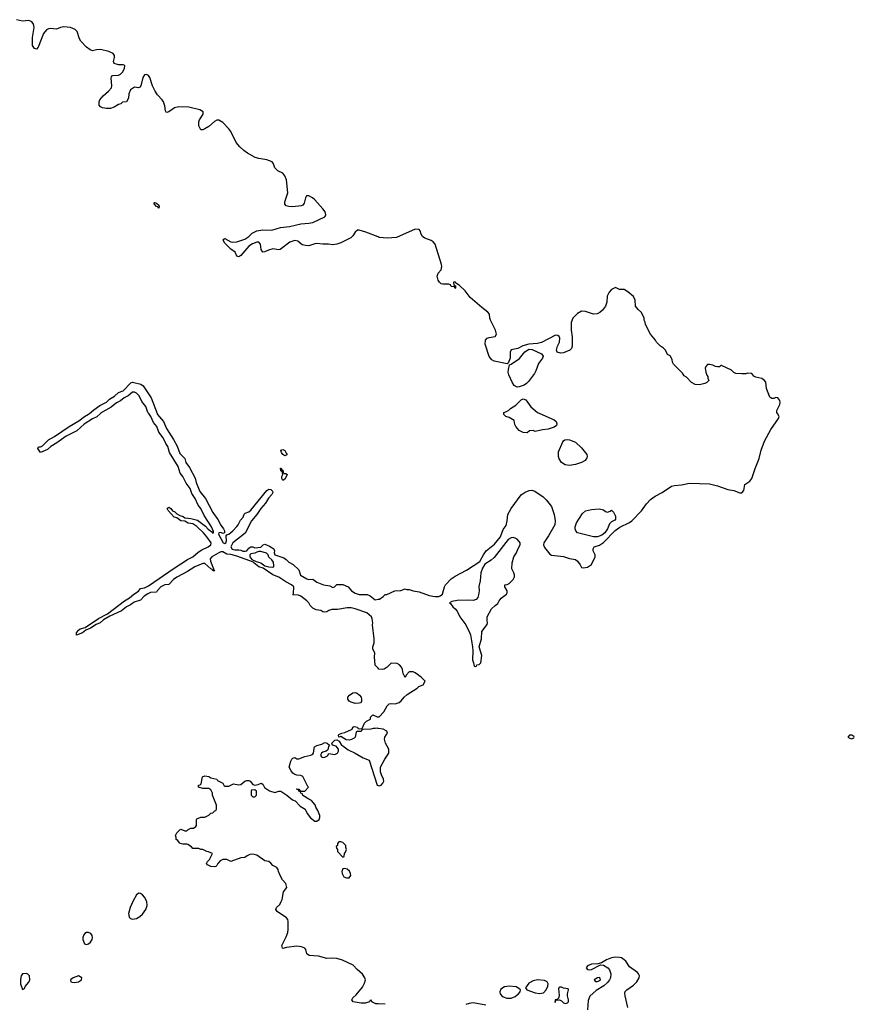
# Model space of a CAD drawing. Header units: inches. Extents: x 2221774 to 2440637, y 201306 to 357559.
# Tile 41 of 245: x 2296423 to 2304754, y 224105 to 233928. Entities that reach past the tile are written whole.
import ezdxf

# ---------------------------------------------------------------- set-up
doc = ezdxf.new("R2010")
doc.units = ezdxf.units.IN
doc.header["$MEASUREMENT"] = 0
for name, color, linetype in [('C2292', 7, 'Continuous'), ('C2293', 7, 'Continuous'), ('C3202', 7, 'Continuous'), ('C3203', 7, 'Continuous')]:
    doc.layers.add(name, color=color, linetype=linetype)

msp = doc.modelspace()

# ---------------------------------------------------------------- linework, layer by layer
at = {"layer": 'C2292', "color": 5, "elevation": 20}
for points in [[(2297228.6, 230000), (2297193.1, 229966.9), (2297150, 229947.6), (2297067, 229893), (2296993, 229827), (2296886.9, 229773.1), (2296794.3, 229705.7), (2296734, 229670), (2296699.6, 229640.4), (2296630, 229609.2), (2296604.2, 229650), (2296610, 229666), (2296630, 229667.3), (2296650, 229678), (2296710, 229738), (2296770, 229768.2), (2296915.1, 229870), (2297013, 229927), (2297069.8, 229970.2), (2297110, 229992.2), (2297119.2, 230000)], [(2300000, 227458), (2299970, 227488), (2299964, 227570), (2299968.4, 227608.4), (2299948.7, 227650), (2299949, 227670), (2299962, 227710), (2299962, 227750), (2299944, 227890), (2299948.7, 227910), (2299942, 227950), (2299934, 227970), (2299889.5, 228009.5), (2299770, 228051.8), (2299730, 228059.3), (2299690, 228061.2), (2299595.9, 228044.1), (2299537.3, 228042.7), (2299507.1, 228032.9), (2299490, 228022), (2299470, 228018), (2299450, 228022), (2299430, 228034), (2299381.2, 228041.2), (2299350, 228058), (2299323.1, 228083.1), (2299308.7, 228110), (2299288.7, 228130), (2299230, 228178), (2299207.3, 228187.3), (2299149.3, 228189.3), (2299156.4, 228203.6), (2299159.3, 228270), (2299136, 228290), (2299078.4, 228318.4), (2299010, 228366.6), (2298948.9, 228388.9), (2298854.7, 228454.7), (2298810, 228469.7), (2298759.3, 228510), (2298756.6, 228516.6), (2298590, 228576.4), (2298530, 228592.3), (2298490, 228596), (2298450, 228619.6), (2298430, 228618), (2298410.8, 228610), (2298341.6, 228570), (2298324.6, 228550), (2298326, 228526), (2298358, 228450), (2298359.1, 228440.9), (2298354, 228434), (2298366, 228434), (2298370, 228428.7), (2298350, 228429.6), (2298343.3, 228443.3), (2298330, 228449.6), (2298270, 228502.4), (2298250, 228503), (2298170.7, 228470), (2298097.6, 228422.4), (2297990, 228366.2), (2297958, 228342), (2297910, 228294.3), (2297870, 228289.8), (2297830.4, 228270), (2297796.5, 228230), (2297790, 228216), (2297730, 228213.3), (2297700.3, 228199.7), (2297663.7, 228176.3), (2297630, 228136.3), (2297564.6, 228115.4), (2297530, 228091.3), (2297489.2, 228070.8), (2297439.1, 228030), (2297321.2, 227978.8), (2297260.7, 227939.3), (2297224.9, 227910), (2297184.6, 227895.4), (2297130, 227857.6), (2297083.9, 227836.1), (2297050, 227812), (2296989.1, 227789.1), (2296989.6, 227810), (2297010, 227838), (2297026, 227850), (2297076.6, 227863.4), (2297210, 227952.9), (2297298, 228002), (2297469.1, 228130.9), (2297519.3, 228160.7), (2297562.4, 228197.6), (2297610, 228226.7), (2297630, 228254), (2297670, 228260.9), (2297710, 228280.3), (2297963.1, 228456.9), (2298097.6, 228542.4), (2298150.7, 228569.3), (2298203.9, 228616.1), (2298239.4, 228640.6), (2298302.7, 228670), (2298329.3, 228690), (2298333.2, 228710), (2298289.3, 228770), (2298256, 228810), (2298191.1, 228871.1), (2298150, 228897), (2298105.1, 228905.1), (2298070, 228926), (2298029.7, 228929.7), (2297990, 228957.2), (2297966.3, 228966.3), (2297905.2, 229030), (2297895.3, 229050), (2297901.2, 229058.8), (2297910, 229064.7), (2297930, 229050.7), (2297947.3, 229027.3), (2297970, 229018), (2297990, 228999.1), (2298021.7, 228981.7), (2298056, 228970), (2298070, 228958.8), (2298132.2, 228952.2), (2298196.5, 228936.5), (2298276, 228876), (2298304.8, 228844.8), (2298339.9, 228819.9), (2298350, 228806), (2298358, 228810), (2298356.5, 228823.5), (2298338, 228870), (2298262.7, 228982.7), (2298232.3, 229050), (2298205.3, 229085.3), (2298176, 229150), (2298140.9, 229200.9), (2298124.7, 229250), (2298085.6, 229305.6), (2298050, 229369.3), (2298023.8, 229403.8), (2298006.3, 229470), (2297919.6, 229610), (2297900.5, 229670), (2297880.3, 229700.3), (2297855.3, 229755.3), (2297812.1, 229812.1), (2297793, 229870), (2297757.6, 229910), (2297733.3, 229970), (2297710.5, 230000)], [(2297795.5, 230000), (2297799.5, 229990), (2297857.8, 229917.8), (2297889.2, 229849.2), (2297959.1, 229739.1), (2297993.9, 229673.9), (2298021.8, 229601.8), (2298071.7, 229551.7), (2298082.6, 229510), (2298119.2, 229459.2), (2298174.7, 229354.7), (2298183.2, 229310), (2298221.2, 229221.2), (2298276.9, 229150), (2298352, 229010), (2298400.5, 228940.5), (2298430, 228884), (2298458.4, 228850), (2298466, 228830), (2298466, 228810), (2298450, 228802), (2298430, 228812.7), (2298414, 228810), (2298411, 228809), (2298406, 228794), (2298453.4, 228710), (2298470, 228701.7), (2298481.6, 228710), (2298488, 228730), (2298482.4, 228777.6), (2298491.5, 228788.5), (2298510, 228795.8), (2298551.5, 228828.5), (2298590, 228870.6), (2298605.1, 228890), (2298626.2, 228933.8), (2298654, 228966), (2298665.1, 228994.9), (2298674.2, 229005.8), (2298710, 229019.5), (2298730, 229036.4), (2298890, 229230.5), (2298910, 229243), (2298930, 229240.7), (2298945.2, 229225.2), (2298948, 229210), (2298941.3, 229190), (2298907.1, 229152.9), (2298876, 229104), (2298829.2, 229050.8), (2298788.7, 228990), (2298736, 228930), (2298674.9, 228805.1), (2298550, 228709.4), (2298530.4, 228670), (2298545.1, 228645.1), (2298570, 228638.7), (2298610, 228638.9), (2298630, 228635.6), (2298650, 228626), (2298674.5, 228625.5), (2298690, 228630.4), (2298710, 228656.3), (2298730, 228667.3), (2298750, 228667.3), (2298770, 228658.8), (2298830, 228664), (2298852.7, 228687.3), (2298870, 228694.8), (2298915.8, 228675.8), (2298960.7, 228650), (2298967.3, 228630), (2298962.8, 228610), (2298968.1, 228588.1), (2299059.5, 228559.5), (2299083.4, 228543.4), (2299110, 228517.1), (2299153.1, 228493.1), (2299210, 228441), (2299226.4, 228386.4), (2299290, 228351), (2299310, 228342.8), (2299350, 228344.7), (2299390, 228318), (2299454, 228290), (2299519.6, 228279.6), (2299550, 228264.7), (2299566, 228270), (2299590, 228294), (2299650, 228292), (2299702, 228270), (2299736, 228230), (2299770, 228205.5), (2299810, 228193.4), (2299890, 228194.8), (2299921.1, 228181.1), (2299970, 228141), (2300000, 228145.3)], [(2300000, 226857.3), (2299990, 226859), (2299970, 226855.3), (2299950, 226858), (2299928.9, 226848.9), (2299850, 226846), (2299838, 226842), (2299830, 226828), (2299790, 226828), (2299781, 226819), (2299771.3, 226770), (2299761.4, 226758.6), (2299734.6, 226745.4), (2299710, 226739.5), (2299682, 226742), (2299630, 226775.3), (2299608.4, 226768.4), (2299604, 226790), (2299610, 226798), (2299638, 226810), (2299670, 226817.6), (2299734.8, 226845.2), (2299742, 226850), (2299749, 226871), (2299763.1, 226876.9), (2299794, 226870), (2299798, 226858), (2299810, 226854), (2299842, 226858), (2299866, 226910), (2299886, 226930), (2299926, 226950), (2299926, 226970), (2299947.3, 226992.7), (2299990, 226972), (2300000, 226972)], [(2300000, 224108.7), (2299978, 224110), (2299938, 224130), (2299930, 224146), (2299918, 224142), (2299914, 224130), (2299870, 224116), (2299830, 224116.2), (2299750, 224129.6), (2299737.2, 224150), (2299749.4, 224170), (2299781, 224199), (2299844, 224276), (2299865.6, 224314.4), (2299873.3, 224350), (2299869.6, 224370), (2299845.9, 224405.9), (2299790, 224451.3), (2299750, 224496.3), (2299644.8, 224544.8), (2299590, 224561.7), (2299550, 224565.7), (2299490, 224562.6), (2299405.9, 224585.9), (2299311.8, 224591.8), (2299289.5, 224609.5), (2299279.3, 224650), (2299270, 224664), (2299236.6, 224676.6), (2299190, 224684.5), (2299087.1, 224672.9), (2299050, 224662), (2299044.7, 224664.7), (2299040.9, 224690), (2299083.3, 224776.7), (2299099.7, 224820.3), (2299104.2, 224850), (2299102.9, 224930), (2299098, 224950), (2299086.6, 224966.6), (2298991.8, 225030), (2298980.7, 225050), (2298987, 225070), (2299018, 225102), (2299033.3, 225130), (2299041.3, 225150), (2299054.8, 225225.2), (2299088.7, 225270), (2299079, 225310), (2299047.2, 225347.2), (2299021.2, 225390), (2299006, 225430), (2299004, 225450), (2298989.4, 225469.4), (2298949.6, 225489.6), (2298930, 225514), (2298910, 225529.2), (2298870, 225537.2), (2298790, 225594), (2298750, 225601.2), (2298721.4, 225598.6), (2298693.7, 225586.3), (2298670, 225569.3), (2298630, 225566), (2298530, 225528), (2298490, 225548), (2298450, 225548), (2298425.4, 225534.6), (2298402, 225510), (2298392, 225490), (2298379.8, 225480.2), (2298370, 225475.3), (2298330, 225479), (2298296.4, 225496.4), (2298286, 225510), (2298298, 225530), (2298318, 225550), (2298346, 225610), (2298307.3, 225627.3), (2298290, 225628), (2298250, 225648), (2298230, 225648.7), (2298210, 225658), (2298150, 225658), (2298137.2, 225677.2), (2298100.2, 225700.2), (2298090, 225704), (2298050, 225702), (2298026, 225710), (2298016.4, 225716.4), (2298000.4, 225740.4), (2297986, 225750), (2297986, 225770), (2297978, 225790), (2297990, 225814), (2298026, 225850), (2298031.6, 225851.6), (2298070, 225834), (2298090, 225834), (2298106, 225850), (2298130, 225862), (2298156.4, 225863.6), (2298182, 225878), (2298186, 225890), (2298186, 225950), (2298190, 225954), (2298230, 225972), (2298270, 225972), (2298310, 225992), (2298330, 226012), (2298350, 226014), (2298370, 226034), (2298382, 226038), (2298386, 226050), (2298386, 226090), (2298348, 226190), (2298348, 226210), (2298330, 226246), (2298310, 226258), (2298250, 226258), (2298206, 226270), (2298206, 226290), (2298224, 226296), (2298234, 226306), (2298246.6, 226373.4), (2298270, 226384.7), (2298310, 226376), (2298330, 226364.7), (2298390, 226351), (2298398, 226338), (2298451.1, 226311.1), (2298464.7, 226284.7), (2298470, 226282), (2298510, 226282), (2298556.4, 226303.6), (2298610, 226296), (2298630, 226298), (2298668.7, 226330), (2298690, 226337.3), (2298710, 226336), (2298722, 226330), (2298750, 226298), (2298770, 226290.8), (2298803.2, 226296.8), (2298834, 226310), (2298850, 226302), (2298866.4, 226266.4), (2298915.3, 226235.3), (2298970, 226218.8), (2299010, 226230.7), (2299030, 226230.7), (2299090.6, 226190.6), (2299144.5, 226144.5), (2299173.7, 226133.7), (2299223, 226083), (2299270.8, 226050), (2299290.8, 226010), (2299325.3, 225965.3), (2299370, 225933), (2299390, 225930.6), (2299413.2, 225950), (2299419.3, 225970), (2299419, 225990), (2299399, 226039), (2299378, 226070), (2299373.6, 226093.6), (2299337.2, 226137.2), (2299308, 226150), (2299249.1, 226189.1), (2299246, 226206), (2299228, 226210), (2299226, 226226), (2299208, 226230), (2299206, 226246), (2299186, 226250), (2299190, 226254), (2299210, 226252), (2299218, 226238), (2299232.7, 226232.7), (2299270, 226232), (2299306, 226270), (2299298, 226278), (2299250, 226379), (2299230, 226389), (2299190, 226389.2), (2299170, 226397.2), (2299149.5, 226409.5), (2299132.5, 226432.5), (2299114, 226470), (2299130, 226532), (2299139, 226550), (2299150, 226561), (2299170, 226566), (2299190, 226554), (2299210, 226553.4), (2299270, 226576.3), (2299328, 226590), (2299350, 226601), (2299357.2, 226610), (2299361.5, 226658.5), (2299367, 226673), (2299390, 226687.3), (2299440.2, 226699.8), (2299470, 226716), (2299492, 226710), (2299514, 226690), (2299504.7, 226675.3), (2299497.3, 226642.7), (2299482, 226630), (2299450, 226620.9), (2299434.8, 226610), (2299426, 226590), (2299434.8, 226574.8), (2299448.2, 226568.2), (2299470, 226570.7), (2299494.7, 226585.3), (2299510, 226606), (2299570, 226596.3), (2299596, 226610), (2299605.2, 226630), (2299604, 226650), (2299580.4, 226680.4), (2299546, 226690), (2299538, 226710), (2299570, 226741), (2299590, 226742), (2299611.1, 226731.1), (2299634, 226690), (2299650, 226684.7), (2299702.5, 226642.5), (2299770.4, 226610.4), (2299850, 226562.8), (2299910, 226542), (2299990, 226292), (2300000, 226289)]]:
    msp.add_lwpolyline(points, dxfattribs=at)
at = {"layer": 'C2292', "color": 5}
for points, elevation in [([(2299070, 229578), (2299048.9, 229588.9), (2299035.3, 229610), (2299030, 229632), (2299050, 229641), (2299070, 229631.3), (2299082, 229602), (2299092, 229590), (2299090, 229586)], 20), ([(2299050, 229329.2), (2299039, 229350), (2299039, 229370), (2299048, 229390), (2299047.3, 229407.3), (2299042, 229422), (2299030, 229426), (2299026, 229454), (2299032.7, 229452.7), (2299038, 229438), (2299050, 229434), (2299052, 229412), (2299062, 229402), (2299079.6, 229399.6), (2299091.3, 229391.3), (2299073.7, 229346.3)], 20), ([(2298830, 228620.9), (2298810, 228620.9), (2298790, 228617.2), (2298770, 228605.6), (2298730, 228598.4), (2298720.5, 228590), (2298719.5, 228570), (2298741.4, 228541.4), (2298783.4, 228523.4), (2298830.2, 228510.2), (2298870, 228480.4), (2298910, 228470.3), (2298950, 228466.7), (2298959, 228470), (2298961.2, 228478.8), (2298954.9, 228514.9), (2298938.7, 228538.7), (2298910, 228565.2), (2298902.7, 228590), (2298887.2, 228607.2)], 20), ([(2299770, 227107), (2299730, 227118), (2299713.2, 227130), (2299697.2, 227150), (2299699, 227170), (2299714, 227190), (2299747, 227213), (2299770, 227214), (2299790, 227207.3), (2299816, 227190), (2299831, 227170), (2299836, 227150), (2299835.3, 227124.7), (2299826, 227114), (2299810, 227109)], 20), ([(2298770, 226246), (2298738, 226242), (2298734, 226230), (2298734, 226190), (2298750, 226174), (2298770, 226174), (2298786, 226190), (2298786, 226230)], 20), ([(2299630, 225726), (2299610, 225726), (2299594, 225710), (2299594, 225690), (2299582, 225678), (2299583.6, 225663.6), (2299594, 225650), (2299594, 225630), (2299650, 225574), (2299662, 225578), (2299666, 225610), (2299676.4, 225623.6), (2299686, 225650), (2299678, 225670), (2299678, 225690), (2299650, 225718)], 20), ([(2299670, 225459), (2299650, 225455.3), (2299638.8, 225430), (2299642.8, 225410), (2299658, 225378), (2299685.8, 225365.8), (2299710, 225367.7), (2299729.2, 225390), (2299726, 225410), (2299714.5, 225434.5), (2299690, 225454)], 20), ([(2297611.9, 225211.9), (2297590, 225196), (2297552.2, 225130), (2297526, 225070), (2297510.4, 225010), (2297515.2, 224975.2), (2297530, 224960.7), (2297550, 224955.5), (2297590, 224962.4), (2297620.7, 224979.3), (2297650, 225003.8), (2297683, 225050), (2297695.8, 225090), (2297691.2, 225130), (2297670, 225172.3), (2297650, 225197), (2297630, 225209.4)], 40), ([(2297110, 224821.2), (2297090, 224821.2), (2297071.3, 224810), (2297063.4, 224796.6), (2297054, 224770), (2297054, 224750), (2297070, 224706.8), (2297090, 224702.8), (2297110, 224707.3), (2297130, 224726), (2297145.2, 224750), (2297149.2, 224770), (2297145.2, 224790), (2297131.5, 224811.5)], 40), ([(2296490, 224412.7), (2296450, 224408.7), (2296438.8, 224390), (2296430.9, 224350.9), (2296431.1, 224308.9), (2296450, 224251.3), (2296470, 224262), (2296478, 224282), (2296513.4, 224326.6), (2296522.7, 224350), (2296519, 224390), (2296505.6, 224405.6)], 40), ([(2297010, 224389.3), (2296958, 224370), (2296931.3, 224350), (2296932, 224330), (2296945.2, 224325.2), (2296970, 224322), (2297010, 224328.2), (2297041.2, 224350), (2297044, 224370)], 40)]:
    msp.add_lwpolyline(points, close=True, dxfattribs=dict(at, elevation=elevation))
at = {"layer": 'C2293', "color": 5, "elevation": 20}
for points in [[(2300000, 231760.5), (2299877, 231810), (2299812.1, 231827.9), (2299793.3, 231826.7), (2299770.4, 231810), (2299747.5, 231772.5), (2299726.8, 231753.2), (2299630, 231702), (2299587.9, 231687.9), (2299550, 231683.5), (2299506, 231690), (2299450, 231687.6), (2299386, 231694), (2299370, 231692.8), (2299310, 231673.3), (2299274.3, 231674.3), (2299243.1, 231683.1), (2299199.8, 231719.8), (2299170, 231725.7), (2299120.5, 231710), (2299023.4, 231636.6), (2299008.1, 231631.9), (2298950, 231641.6), (2298906, 231630), (2298870, 231612), (2298850, 231609.3), (2298834, 231634), (2298827, 231690), (2298810, 231709.4), (2298790, 231709.6), (2298747.6, 231692.4), (2298710, 231667.3), (2298630, 231574), (2298610, 231562), (2298590, 231568.7), (2298574, 231610), (2298530, 231639), (2298470, 231698), (2298455.3, 231730), (2298460.2, 231739.8), (2298470, 231744.7), (2298530.6, 231710.6), (2298547.3, 231707.3), (2298590, 231710.5), (2298670, 231738), (2298710, 231765.5), (2298742.7, 231797.3), (2298790, 231822.4), (2298850, 231830.3), (2298938, 231830), (2299025.9, 231854.1), (2299115.2, 231864.8), (2299230, 231892.8), (2299310, 231897.6), (2299350, 231906.2), (2299470, 231961.3), (2299476.9, 231970), (2299477.2, 231982.8), (2299470.6, 232010), (2299450, 232040.9), (2299369.8, 232130), (2299346.6, 232150), (2299308.2, 232171.8), (2299286, 232170), (2299274.9, 232150), (2299263.7, 232096.3), (2299250, 232078.7), (2299234, 232070), (2299150, 232062.2), (2299110, 232063), (2299084, 232070), (2299070, 232088.7), (2299067.8, 232110), (2299098.6, 232201.4), (2299086.4, 232330), (2299070.7, 232370), (2299050, 232398.5), (2299001, 232421), (2298979.3, 232439.3), (2298970.6, 232450.6), (2298957.4, 232490), (2298942, 232510), (2298889.4, 232530), (2298810, 232542.5), (2298774.4, 232554.4), (2298696.8, 232596.8), (2298661.8, 232621.8), (2298620.1, 232660.1), (2298583.5, 232703.5), (2298530, 232813.7), (2298510, 232840.4), (2298450, 232902.2), (2298410, 232927.2), (2298390, 232924.7), (2298367.7, 232912.3), (2298310, 232863.7), (2298270, 232838), (2298250, 232829.2), (2298229.5, 232829.5), (2298209.6, 232869.6), (2298209.6, 232910), (2298216.2, 232930), (2298253.5, 232986.5), (2298254.8, 233010), (2298222, 233030), (2298110, 233056.3), (2298010, 233058.2), (2297967.3, 233050), (2297910, 233009), (2297890, 233002), (2297884.7, 233004.7), (2297878, 233018), (2297871.3, 233070), (2297858.5, 233110), (2297846.3, 233130), (2297798.5, 233178.5), (2297774.3, 233214.3), (2297747.3, 233267.2), (2297722.4, 233350), (2297710, 233371.1), (2297690, 233381.6), (2297670, 233377), (2297650.6, 233350), (2297631.3, 233270), (2297623.6, 233256.4), (2297610, 233248), (2297570, 233254), (2297527.7, 233230), (2297510.8, 233190), (2297510, 233146), (2297490, 233108), (2297450, 233106), (2297431.6, 233088.4), (2297410, 233082), (2297365.4, 233054.6), (2297330, 233042), (2297290, 233042), (2297250, 233048.7), (2297230, 233058), (2297216.4, 233076.4), (2297215.3, 233110), (2297224, 233130), (2297255.3, 233170), (2297310, 233214.8), (2297338.4, 233250), (2297342.9, 233270), (2297336.5, 233343.5), (2297340.2, 233359.8), (2297350, 233371.3), (2297410, 233375.5), (2297430, 233383.8), (2297450, 233404.9), (2297470, 233441), (2297472.3, 233470), (2297457, 233477), (2297410, 233479.3), (2297366, 233490), (2297358, 233510), (2297369.3, 233550), (2297369.3, 233570), (2297354.5, 233590), (2297313.2, 233610), (2297230, 233629.3), (2297190, 233629.2), (2297150, 233619), (2297126.3, 233626.3), (2297090, 233654), (2297034.2, 233714.2), (2297018.6, 233738.6), (2296996, 233810), (2296977.2, 233830), (2296930, 233849.6), (2296863.9, 233856.1), (2296828.7, 233851.3), (2296790, 233835.1), (2296730, 233840.9), (2296710, 233838), (2296690, 233826.6), (2296661.6, 233790), (2296606.4, 233653.6), (2296590, 233635.3), (2296570, 233642), (2296549.3, 233670), (2296551.9, 233751.9), (2296566, 233850), (2296563, 233870), (2296556.9, 233890), (2296545.4, 233905.4), (2296530, 233915.1), (2296510, 233919.1), (2296450, 233915), (2296390, 233928.3)], [(2297119.2, 230000), (2297162.9, 230037.1), (2297222, 230078), (2297290, 230112.2), (2297318.9, 230141.1), (2297370, 230170.5), (2297410, 230208.5), (2297455.5, 230224.5), (2297533.8, 230306.2), (2297550, 230313.4), (2297631.6, 230291.6), (2297656.1, 230276.1), (2297733.9, 230153.9), (2297795.5, 230000)], [(2297710.5, 230000), (2297702.9, 230010), (2297681.3, 230070), (2297640.6, 230120.6), (2297615.8, 230175.8), (2297590, 230202.4), (2297570, 230211.5), (2297549.1, 230210.9), (2297504.4, 230175.6), (2297465.3, 230154.7), (2297430, 230125.1), (2297390, 230105.6), (2297337.2, 230062.8), (2297230, 230001.3), (2297228.6, 230000)]]:
    msp.add_lwpolyline(points, dxfattribs=at)
msp.add_lwpolyline([(2297810, 232049.5), (2297801.2, 232061.2), (2297790, 232064.5), (2297763.7, 232090), (2297762.7, 232097.3), (2297770, 232104.7), (2297790, 232096.3), (2297810, 232078.8), (2297815.9, 232064.1)], close=True, dxfattribs=at)
at = {"layer": 'C3202', "color": 5, "elevation": 20}
for points in [[(2300000, 228145.3), (2300012.9, 228147.1), (2300050, 228172), (2300070, 228192), (2300087.3, 228192.7), (2300166, 228230), (2300227.3, 228232.7), (2300270, 228251.3), (2300284.7, 228244.7), (2300310, 228244.7), (2300350, 228231), (2300410, 228218.8), (2300510, 228182), (2300566.3, 228173.7), (2300605.6, 228174.4), (2300621.2, 228178.8), (2300643.2, 228196.8), (2300664.7, 228270), (2300674.7, 228290), (2300729.8, 228350.2), (2300770, 228377.6), (2300883.8, 228436.2), (2301016.6, 228523.4), (2301052, 228590), (2301079.5, 228630), (2301162.8, 228697.2), (2301222.7, 228770), (2301250, 228842), (2301279.5, 228880.5), (2301289.4, 228930), (2301294.5, 228990), (2301329.5, 229050), (2301430, 229187.7), (2301470, 229215.5), (2301510, 229230.6), (2301534, 229234), (2301564.5, 229224.5), (2301648, 229168), (2301679.3, 229139.3), (2301730.4, 229070.4), (2301757.1, 228990), (2301768, 228930), (2301764, 228890), (2301701.4, 228778.6), (2301656, 228710), (2301651, 228690), (2301661.4, 228661.4), (2301715.3, 228595.3), (2301730, 228586.8), (2301850.9, 228570.9), (2301910, 228551), (2301930.7, 228550.7), (2301970, 228541), (2301990, 228524.7), (2302018, 228490), (2302030, 228462), (2302050, 228458), (2302090, 228466), (2302130, 228492), (2302168, 228570), (2302168, 228590), (2302148, 228630), (2302148.7, 228650), (2302158, 228670), (2302210, 228684.7), (2302250, 228711.3), (2302367, 228833), (2302413.6, 228866.4), (2302510, 228913), (2302532.3, 228930), (2302630, 229028.2), (2302680.9, 229099.1), (2302719.2, 229140.8), (2302766.2, 229173.8), (2302835.1, 229210), (2302930, 229273.4), (2302958, 229282), (2303028.7, 229288.7), (2303110, 229305.7), (2303310, 229296.5), (2303390, 229276.5), (2303490, 229241.1), (2303550.2, 229230.2), (2303610, 229207.4), (2303630, 229207.6), (2303652.9, 229230), (2303659.7, 229290), (2303710, 229323.7), (2303731.7, 229350), (2303765, 229450), (2303806, 229550), (2303825.7, 229634.3), (2303857.5, 229722.5), (2303922, 229838), (2303998, 229950), (2304002.7, 229970), (2303987.2, 230000)], [(2301614.3, 230000), (2301757.5, 229937.5), (2301778, 229918), (2301785.2, 229894.8), (2301779.9, 229880.1), (2301756.4, 229863.6), (2301696.7, 229843.3), (2301643, 229837), (2301570, 229818), (2301550, 229828), (2301512.7, 229827.3), (2301490, 229806), (2301450, 229808.7), (2301410, 229829.4), (2301374, 229870), (2301365.2, 229890), (2301358, 229930), (2301310, 229959), (2301275.3, 229970), (2301254, 229990), (2301254.7, 230000)], [(2300000, 226972), (2300010, 226972), (2300058, 227022), (2300090, 227082), (2300110, 227102), (2300130, 227104.7), (2300170, 227101), (2300210, 227116), (2300230, 227131.3), (2300259, 227170), (2300290, 227194.8), (2300390, 227258), (2300406, 227274), (2300450, 227292), (2300468.7, 227330), (2300428.7, 227370), (2300370, 227412.7), (2300350, 227421.2), (2300310, 227422), (2300282, 227390), (2300270, 227366), (2300250, 227406), (2300245.6, 227445.6), (2300234, 227470), (2300215.3, 227490), (2300190, 227505.2), (2300130, 227508.7), (2300090, 227469), (2300062, 227450), (2300044.7, 227444.7), (2300008, 227450), (2300000, 227458)], [(2300000, 226289), (2300010, 226286), (2300030, 226291.3), (2300048.7, 226310), (2300059, 226330), (2300055.3, 226350), (2300032.9, 226392.9), (2300025.6, 226425.6), (2300025.2, 226470), (2300069.1, 226550.9), (2300108.4, 226611.6), (2300108.7, 226650), (2300074, 226710), (2300065.2, 226750), (2300069.3, 226770.7), (2300082.7, 226797.3), (2300095.3, 226810), (2300088, 226830), (2300050, 226849), (2300000, 226857.3)], [(2302493.6, 224073.6), (2302466.6, 224190), (2302464.5, 224215.5), (2302468.1, 224231.9), (2302483.1, 224250), (2302550, 224297.3), (2302583.9, 224330), (2302606.6, 224370), (2302608.6, 224390), (2302600.4, 224410), (2302590, 224421.7), (2302510, 224476.9), (2302473.6, 224533.6), (2302457.7, 224550), (2302430, 224567), (2302410, 224572.8), (2302370, 224574.8), (2302331.1, 224568.9), (2302280.7, 224550), (2302230, 224517.2), (2302192.7, 224507.3), (2302130, 224506.6), (2302091, 224490), (2302078.8, 224470), (2302090, 224451.3), (2302110, 224448.2), (2302130, 224453.4), (2302222, 224498), (2302250, 224494.8), (2302292.7, 224470), (2302310, 224447.3), (2302322.3, 224410), (2302320.3, 224370), (2302311.6, 224350), (2302290, 224321.3), (2302255.3, 224290), (2302176.8, 224243.2), (2302113.1, 224186.9), (2302097, 224143), (2302090.4, 224050)], [(2300070, 224104.5), (2300000, 224108.7)], [(2301075, 224095), (2300950, 224118.5), (2300910, 224113.7), (2300876.9, 224103.1)]]:
    msp.add_lwpolyline(points, dxfattribs=at)
for points in [[(2301910, 229479.6), (2301867.7, 229487.7), (2301830, 229509.2), (2301806.5, 229546.5), (2301799.6, 229570), (2301802.6, 229617.4), (2301844.8, 229715.2), (2301852.1, 229727.9), (2301863.7, 229736.3), (2301890, 229740.5), (2301910, 229738), (2301971.7, 229711.7), (2302030, 229657.3), (2302084, 229590), (2302087.3, 229570), (2302084.5, 229555.5), (2302066.8, 229530), (2302031, 229510), (2301970, 229489.6)], [(2302290, 229014), (2302316.4, 229023.6), (2302330, 229034), (2302350, 229014), (2302370, 228974), (2302370, 228946), (2302363.6, 228936.4), (2302330, 228918), (2302310, 228898), (2302290.7, 228849.3), (2302264.7, 228810), (2302234, 228786), (2302190, 228769), (2302150, 228768.7), (2301990, 228808.7), (2301975.3, 228830), (2301969, 228849), (2301969.2, 228870), (2301981.2, 228910), (2302040.1, 228999.9), (2302071.9, 229028.1), (2302130, 229043), (2302207.3, 229047.3), (2302250, 229038), (2302270, 229022)], [(2301350, 228760.9), (2301330, 228759.3), (2301298.5, 228741.5), (2301157.6, 228562.4), (2301130, 228537.2), (2301064.5, 228495.5), (2301043.4, 228456.6), (2301027.3, 228410), (2301019.1, 228330), (2301005.8, 228274.2), (2301007.7, 228230), (2301003, 228190), (2300995.2, 228164.8), (2300978, 228142), (2300950, 228135.1), (2300890, 228138.4), (2300790, 228132), (2300738, 228122), (2300714, 228110), (2300723.6, 228103.6), (2300746, 228070), (2300770.4, 228050.4), (2300790, 228026), (2300817.3, 227970), (2300874.8, 227890), (2300913.4, 227813.4), (2300922.8, 227790), (2300942.8, 227670), (2300946.8, 227630), (2300942, 227542), (2300954, 227510), (2300958, 227478), (2300970, 227474), (2300982, 227478), (2300987.3, 227492.7), (2301010, 227494), (2301026, 227510), (2301034.6, 227585.4), (2301009, 227670), (2301033.2, 227750), (2301035.3, 227824.7), (2301090, 227894), (2301094, 227910), (2301088, 227930), (2301088.7, 227970), (2301134, 228050), (2301170, 228084.7), (2301197.2, 228102.8), (2301208.7, 228130), (2301230, 228158), (2301283.1, 228196.9), (2301288.7, 228210), (2301288.4, 228228.4), (2301266, 228270), (2301266, 228290), (2301290, 228292), (2301310, 228302), (2301350, 228342), (2301362, 228370), (2301362, 228390), (2301355.3, 228410), (2301334, 228450), (2301337.2, 228510), (2301356, 228570), (2301382.7, 228610), (2301394.8, 228645.2), (2301419, 228690), (2301417.2, 228710), (2301410, 228722), (2301390, 228744), (2301370, 228756)], [(2304730, 226790.4), (2304707.3, 226790), (2304690.6, 226770), (2304710, 226758.7), (2304730, 226753.7), (2304750, 226762.4), (2304754.2, 226770), (2304750, 226776.3)], [(2302210, 224371.8), (2302190, 224369.2), (2302158.8, 224350), (2302171, 224331), (2302190, 224330.8), (2302210, 224342), (2302221.2, 224350), (2302215.3, 224370)], [(2301310, 224287.2), (2301261, 224279), (2301225.1, 224254.9), (2301214.9, 224230), (2301218.7, 224210), (2301234.4, 224190), (2301250, 224178), (2301284.7, 224164.7), (2301330, 224166), (2301370, 224182), (2301402.9, 224210), (2301418, 224230), (2301421.2, 224250), (2301415.9, 224255.9), (2301377.8, 224277.8)], [(2301590, 224348.6), (2301550, 224340.5), (2301505.9, 224314.1), (2301470.7, 224270), (2301484.7, 224250), (2301570, 224218.3), (2301610, 224211.6), (2301650, 224220.3), (2301678.7, 224250), (2301693.6, 224286.4), (2301696.9, 224310), (2301686.6, 224330), (2301663.1, 224343.1)], [(2301830, 224277), (2301810, 224277), (2301803, 224270), (2301802, 224258), (2301807.1, 224192.9), (2301804.4, 224175.6), (2301799.1, 224160.9), (2301787.7, 224152.3), (2301767.7, 224150), (2301766.4, 224133.6), (2301762, 224130), (2301770, 224126), (2301775.3, 224144.7), (2301810, 224148.4), (2301830, 224138.4), (2301850, 224119.3), (2301870, 224112.7), (2301890, 224118.8), (2301901.2, 224130), (2301900.7, 224150), (2301889.7, 224190.3), (2301889.6, 224210.4), (2301902, 224250), (2301898, 224258), (2301850, 224266.6)]]:
    msp.add_lwpolyline(points, close=True, dxfattribs=at)
at = {"layer": 'C3203', "color": 5, "elevation": 20}
for points in [[(2303987.2, 230000), (2303982, 230010), (2303982, 230030), (2304012.1, 230087.9), (2304014, 230110), (2304009.4, 230130), (2303990, 230155.1), (2303970, 230158), (2303950, 230149.2), (2303930, 230149), (2303910, 230162), (2303876, 230250), (2303871.6, 230311.6), (2303859, 230330), (2303830, 230349), (2303770, 230361.2), (2303752.5, 230372.5), (2303730, 230399), (2303690, 230402), (2303670, 230395.3), (2303630, 230394), (2303570, 230398), (2303550, 230408), (2303528, 230430), (2303430, 230478), (2303422, 230478), (2303410, 230466), (2303390, 230466), (2303370, 230468), (2303342, 230482), (2303310, 230489), (2303290, 230488), (2303271.1, 230468.9), (2303266, 230450), (2303271.3, 230410), (2303282, 230382), (2303292, 230370), (2303292.7, 230352.7), (2303302, 230330), (2303282, 230310), (2303262, 230298), (2303210, 230285.2), (2303166, 230290), (2303128, 230310), (2303080.4, 230360.4), (2303056.4, 230376.4), (2303040.4, 230400.4), (2302948, 230490), (2302938, 230510), (2302936.4, 230536.4), (2302915.3, 230575.3), (2302890, 230588), (2302868, 230630), (2302848, 230650), (2302818, 230670), (2302778, 230710), (2302768, 230730), (2302718, 230790), (2302670, 230886), (2302668, 230910), (2302658, 230930), (2302658, 230950), (2302630, 231006), (2302596.4, 231036.4), (2302568.7, 231070), (2302566, 231130), (2302550, 231166), (2302494.6, 231214.6), (2302456.4, 231236.4), (2302410, 231235.3), (2302370, 231255.3), (2302330, 231237.2), (2302307.3, 231210), (2302286.8, 231170), (2302282.8, 231110), (2302270.8, 231070), (2302240.7, 231030), (2302214, 231006), (2302187, 230993), (2302150, 230989.6), (2302070, 231018), (2302030, 231018.7), (2301990, 230995.6), (2301943, 230950), (2301926.2, 230906.2), (2301928.2, 230830), (2301936.7, 230763.3), (2301938, 230670), (2301932.3, 230647.7), (2301916, 230630), (2301850, 230604.5), (2301822.5, 230602.5), (2301789, 230610), (2301781.2, 230630), (2301792.7, 230670), (2301812.3, 230710), (2301815.1, 230750), (2301806.8, 230766.8), (2301796.2, 230776.2), (2301770, 230779.5), (2301631.6, 230708.4), (2301590, 230698.9), (2301504.7, 230690), (2301445.7, 230674.3), (2301393.7, 230646.3), (2301330, 230633.2), (2301318, 230610), (2301318, 230550), (2301299.8, 230500.2), (2301290, 230495.3), (2301160.1, 230520.1), (2301135.5, 230535.5), (2301109.5, 230569.5), (2301069.3, 230690), (2301074, 230730), (2301088.7, 230750), (2301110, 230758.8), (2301170, 230767.3), (2301181.2, 230790), (2301174, 230830), (2301122, 230930), (2301115.1, 230950), (2301112, 230990), (2301096, 231010), (2301035.4, 231055.4), (2300917.9, 231157.9), (2300870, 231224.2), (2300810, 231279), (2300778, 231298), (2300770, 231312.7), (2300754, 231310), (2300758, 231278), (2300772, 231272), (2300774, 231250), (2300770, 231246), (2300762, 231262), (2300730, 231266), (2300722, 231282), (2300708, 231288), (2300646, 231290), (2300630, 231294), (2300614, 231310), (2300601.2, 231330), (2300589, 231371), (2300600.2, 231399.8), (2300630, 231432), (2300635.4, 231464.6), (2300633.2, 231486.8), (2300570, 231689.6), (2300550, 231713.3), (2300530, 231726), (2300467.9, 231747.9), (2300444.5, 231764.5), (2300429.6, 231790), (2300420.5, 231820.5), (2300410, 231833.6), (2300370, 231837.2), (2300183.2, 231756.8), (2300090, 231748.5), (2300010, 231756.5), (2300000, 231760.5)], [(2301254.7, 230000), (2301255.3, 230010), (2301281.2, 230018.8), (2301306, 230034), (2301322.7, 230050), (2301376.9, 230083.1), (2301430, 230134.9), (2301450, 230144.4), (2301474.9, 230134.9), (2301526.2, 230066.2), (2301590.4, 230010.4), (2301614.3, 230000)]]:
    msp.add_lwpolyline(points, dxfattribs=at)
msp.add_lwpolyline([(2301390, 230263.5), (2301360.2, 230280.2), (2301343.7, 230303.7), (2301306.2, 230386.2), (2301300.4, 230410), (2301301, 230439), (2301313.6, 230486.4), (2301330, 230491.3), (2301411.7, 230548.3), (2301465.4, 230614.6), (2301501.1, 230638.9), (2301510, 230641.7), (2301538.2, 230638.2), (2301633.1, 230593.1), (2301647, 230570), (2301640.3, 230550), (2301601.6, 230498.4), (2301574.4, 230425.6), (2301560.3, 230399.7), (2301502.3, 230317.7), (2301482, 230298), (2301456.9, 230283.1), (2301410, 230265.4)], close=True, dxfattribs=at)

doc.saveas('drawing.dxf')
